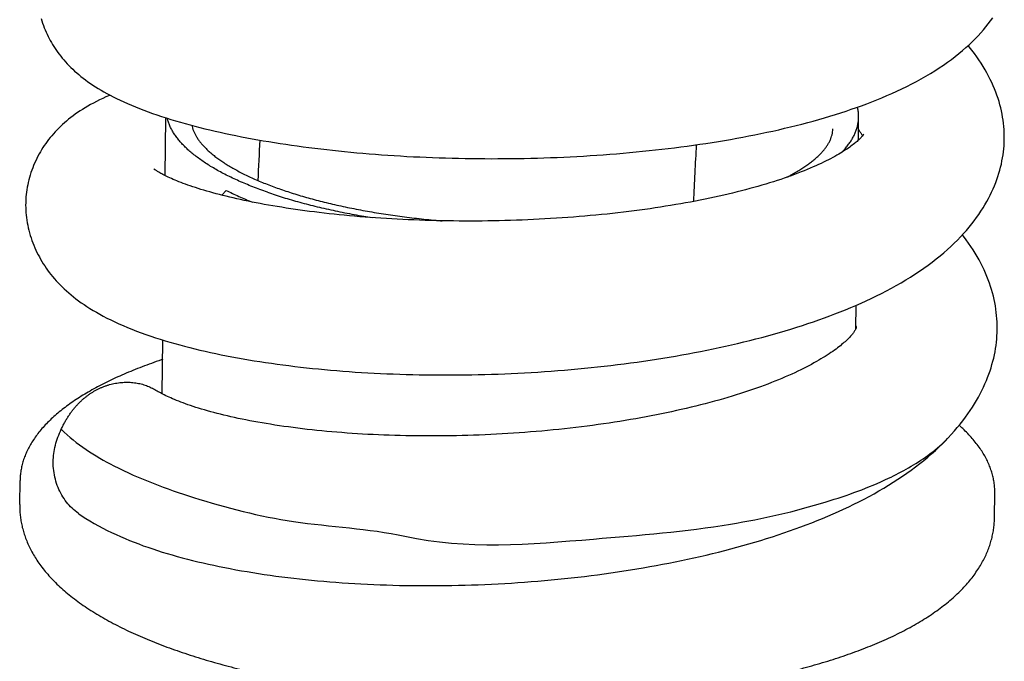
# Model space of a CAD drawing. Header units: millimetres. Extents: x 117 to 1320, y -43 to 1845.
# Tile 12 of 106: x 141 to 179, y 517 to 542. Entities that reach past the tile are written whole.
import ezdxf

# ---------------------------------------------------------------- set-up
doc = ezdxf.new("R2010")
doc.units = ezdxf.units.MM
doc.header["$LTSCALE"] = 65.395
doc.layers.get('0').update_dxf_attribs({"linetype": 'CONTINUOUS'})

msp = doc.modelspace()

# ---------------------------------------------------------------- linework, layer by layer
at = {"color": 7, "linetype": 'Continuous'}
for p, q in [((146.286, 536.177), (146.315, 538.429)), ((173.306, 537.558), (173.318, 538.459)), ((148.664, 535.603), (148.49, 535.417)), ((173.21, 530.212), (173.222, 531.123)), ((146.174, 527.669), (146.202, 529.768)), ((176.711, 525.857), (176.787, 525.936)), ((140.617, 523.352), (140.629, 524.293)), ((178.614, 522.853), (178.626, 523.795))]:
    msp.add_line(p, q, dxfattribs=at)
for points in [[(176.117, 540.161), (176.289, 540.268), (176.458, 540.376), (176.622, 540.486), (176.782, 540.598), (176.936, 540.711), (177.085, 540.825), (177.228, 540.939), (177.366, 541.054), (177.498, 541.168), (177.624, 541.283), (177.745, 541.398), (177.861, 541.513), (177.972, 541.629), (178.078, 541.744), (178.18, 541.86), (178.277, 541.975), (178.37, 542.091), (178.458, 542.207), (178.543, 542.323)], [(141.45, 542.304), (141.478, 542.213), (141.507, 542.122), (141.539, 542.033), (141.573, 541.945), (141.608, 541.859), (141.645, 541.773), (141.683, 541.689), (141.723, 541.606), (141.765, 541.525), (141.808, 541.445), (141.853, 541.365), (141.899, 541.287), (141.947, 541.21), (141.996, 541.134), (142.048, 541.059), (142.101, 540.984), (142.156, 540.91), (142.214, 540.835), (142.274, 540.761), (142.336, 540.687), (142.401, 540.613), (142.468, 540.54), (142.538, 540.467), (142.609, 540.395), (142.683, 540.324), (142.759, 540.254), (142.837, 540.184), (142.918, 540.115), (143.002, 540.046), (143.09, 539.977), (143.18, 539.908), (143.273, 539.84), (143.37, 539.773), (143.47, 539.705), (143.573, 539.639), (143.679, 539.573), (143.788, 539.507), (143.901, 539.441), (144.018, 539.376), (144.14, 539.311), (144.265, 539.246), (144.396, 539.181), (144.531, 539.116), (144.672, 539.051), (144.818, 538.986), (144.969, 538.921), (145.125, 538.857), (145.286, 538.792), (145.451, 538.729), (145.62, 538.666), (145.792, 538.604), (145.967, 538.543), (146.145, 538.484), (146.325, 538.426), (146.507, 538.369), (146.692, 538.313), (146.878, 538.259), (147.066, 538.205), (147.256, 538.153), (147.447, 538.103), (147.64, 538.053), (147.835, 538.005), (148.031, 537.958), (148.23, 537.912), (148.431, 537.866), (148.634, 537.822), (148.839, 537.779), (149.047, 537.736), (149.256, 537.695), (149.466, 537.654), (149.679, 537.615), (149.893, 537.576), (150.109, 537.539), (150.327, 537.502), (150.546, 537.467), (150.767, 537.432), (150.989, 537.399), (151.213, 537.366), (151.438, 537.334), (151.665, 537.303), (151.892, 537.274), (152.121, 537.245), (152.351, 537.217), (152.582, 537.191), (152.814, 537.165), (153.048, 537.14), (153.283, 537.116), (153.519, 537.093), (153.757, 537.071), (153.996, 537.05), (154.237, 537.03), (154.479, 537.011), (154.723, 536.993), (154.968, 536.976), (155.214, 536.96), (155.462, 536.944), (155.71, 536.93), (155.96, 536.917), (156.21, 536.905), (156.461, 536.894), (156.713, 536.884), (156.966, 536.875), (157.219, 536.866), (157.473, 536.859), (157.727, 536.853), (157.981, 536.849), (158.236, 536.845), (158.491, 536.842), (158.746, 536.84), (159.001, 536.839), (159.256, 536.84), (159.512, 536.841), (159.768, 536.843), (160.024, 536.847), (160.28, 536.852), (160.537, 536.857), (160.794, 536.864), (161.05, 536.872), (161.307, 536.881), (161.564, 536.891), (161.822, 536.902), (162.079, 536.915), (162.337, 536.928), (162.594, 536.943), (162.852, 536.959), (163.109, 536.975), (163.366, 536.993), (163.623, 537.012), (163.879, 537.033), (164.134, 537.054), (164.389, 537.077), (164.643, 537.1), (164.896, 537.125), (165.148, 537.151), (165.399, 537.178), (165.649, 537.206), (165.898, 537.235), (166.146, 537.266), (166.392, 537.297), (166.638, 537.33), (166.882, 537.364), (167.125, 537.399), (167.367, 537.435), (167.609, 537.472), (167.849, 537.511), (168.089, 537.551), (168.329, 537.592), (168.567, 537.635), (168.805, 537.679), (169.041, 537.724), (169.277, 537.77), (169.511, 537.818), (169.744, 537.867), (169.975, 537.917), (170.205, 537.969), (170.433, 538.022), (170.66, 538.076), (170.885, 538.132), (171.109, 538.189), (171.331, 538.247), (171.551, 538.307), (171.769, 538.368), (171.986, 538.43), (172.2, 538.494), (172.412, 538.559), (172.621, 538.626), (172.828, 538.694), (173.032, 538.763), (173.234, 538.833), (173.434, 538.905), (173.633, 538.979), (173.83, 539.055), (174.027, 539.133), (174.224, 539.213), (174.42, 539.297), (174.617, 539.383), (174.812, 539.472), (175.007, 539.563), (175.199, 539.657), (175.389, 539.754), (175.576, 539.852), (175.76, 539.953), (175.94, 540.056), (176.117, 540.161)], [(178.99, 537.426), (178.993, 537.509), (178.996, 537.627), (178.995, 537.744), (178.992, 537.862), (178.986, 537.98), (178.976, 538.099), (178.964, 538.218), (178.948, 538.337), (178.93, 538.457), (178.908, 538.578), (178.883, 538.699), (178.855, 538.82), (178.824, 538.942), (178.789, 539.064), (178.751, 539.186), (178.71, 539.309), (178.665, 539.433), (178.617, 539.556), (178.565, 539.681), (178.509, 539.805), (178.45, 539.93), (178.386, 540.056), (178.319, 540.181), (178.248, 540.307), (178.172, 540.434), (178.093, 540.561), (178.009, 540.688), (177.921, 540.815), (177.828, 540.943), (177.73, 541.071), (177.627, 541.199), (177.586, 541.248)], [(144.136, 539.313), (144.114, 539.304), (143.98, 539.245), (143.852, 539.186), (143.728, 539.127), (143.608, 539.067), (143.492, 539.007), (143.38, 538.946), (143.272, 538.885), (143.168, 538.823), (143.067, 538.761), (142.97, 538.698), (142.875, 538.635), (142.783, 538.571), (142.695, 538.506), (142.608, 538.44), (142.524, 538.374), (142.442, 538.307), (142.363, 538.238), (142.286, 538.169), (142.211, 538.099), (142.138, 538.028), (142.068, 537.956), (141.999, 537.884), (141.932, 537.81), (141.868, 537.735), (141.805, 537.66), (141.745, 537.584), (141.687, 537.507), (141.63, 537.428), (141.575, 537.349), (141.522, 537.269), (141.471, 537.188), (141.421, 537.105), (141.374, 537.021), (141.327, 536.936), (141.283, 536.848), (141.24, 536.759), (141.199, 536.669), (141.16, 536.578), (141.123, 536.485), (141.088, 536.392), (141.055, 536.297), (141.025, 536.202), (140.997, 536.107), (140.972, 536.012), (140.949, 535.916), (140.928, 535.82), (140.91, 535.725), (140.894, 535.629), (140.881, 535.535), (140.87, 535.44), (140.861, 535.347), (140.855, 535.254), (140.852, 535.187)], [(173.516, 537.795), (173.517, 537.795), (173.516, 537.794), (173.514, 537.79), (173.51, 537.784), (173.505, 537.776), (173.497, 537.765), (173.488, 537.753), (173.477, 537.738), (173.464, 537.722), (173.45, 537.704), (173.433, 537.685), (173.414, 537.665), (173.394, 537.643), (173.371, 537.62), (173.346, 537.596), (173.319, 537.57), (173.29, 537.543), (173.258, 537.514), (173.224, 537.485), (173.188, 537.455), (173.15, 537.424), (173.109, 537.392), (173.065, 537.359), (173.019, 537.324), (172.97, 537.289), (172.918, 537.253), (172.863, 537.215), (172.805, 537.177), (172.744, 537.138), (172.679, 537.097), (172.612, 537.056), (172.541, 537.014), (172.466, 536.972), (172.389, 536.928), (172.308, 536.884), (172.224, 536.839), (172.137, 536.794), (172.047, 536.749), (171.954, 536.703), (171.857, 536.657), (171.756, 536.61), (171.652, 536.563), (171.544, 536.515), (171.432, 536.467), (171.316, 536.418), (171.196, 536.369), (171.073, 536.32), (170.947, 536.272), (170.819, 536.223), (170.687, 536.175), (170.554, 536.127), (170.417, 536.08), (170.279, 536.033), (170.138, 535.986), (169.994, 535.94), (169.848, 535.894), (169.699, 535.849), (169.547, 535.804), (169.393, 535.759), (169.236, 535.715), (169.076, 535.671), (168.913, 535.628), (168.747, 535.585), (168.578, 535.542), (168.407, 535.5), (168.233, 535.458), (168.057, 535.417), (167.879, 535.377), (167.699, 535.337), (167.516, 535.298), (167.331, 535.26), (167.145, 535.222), (166.956, 535.185), (166.766, 535.149), (166.574, 535.114), (166.381, 535.079), (166.186, 535.046), (165.989, 535.013), (165.79, 534.981), (165.59, 534.949), (165.389, 534.919), (165.186, 534.889), (164.982, 534.86), (164.776, 534.832), (164.568, 534.805), (164.359, 534.779), (164.149, 534.753), (163.937, 534.729), (163.724, 534.705), (163.509, 534.682), (163.294, 534.66), (163.077, 534.638), (162.858, 534.618), (162.639, 534.599), (162.42, 534.58), (162.199, 534.563), (161.978, 534.546), (161.757, 534.53), (161.535, 534.516), (161.313, 534.502), (161.09, 534.489), (160.868, 534.477), (160.645, 534.466), (160.422, 534.456), (160.199, 534.447), (159.976, 534.438), (159.753, 534.431), (159.53, 534.425), (159.307, 534.42), (159.084, 534.415), (158.861, 534.412), (158.638, 534.409), (158.415, 534.407), (158.192, 534.407), (157.969, 534.407), (157.746, 534.408), (157.523, 534.41), (157.301, 534.413), (157.079, 534.417), (156.858, 534.421), (156.637, 534.427), (156.418, 534.433), (156.199, 534.441), (155.981, 534.449), (155.764, 534.458), (155.549, 534.468), (155.334, 534.479), (155.121, 534.491), (154.91, 534.503), (154.699, 534.517), (154.49, 534.531), (154.283, 534.546), (154.077, 534.561), (153.873, 534.578), (153.67, 534.595), (153.468, 534.613), (153.268, 534.632), (153.07, 534.652), (152.873, 534.672), (152.678, 534.693), (152.484, 534.715), (152.292, 534.738), (152.102, 534.761), (151.914, 534.785), (151.727, 534.81), (151.543, 534.835), (151.361, 534.861), (151.181, 534.887), (151.003, 534.914), (150.828, 534.942), (150.655, 534.97), (150.485, 534.999), (150.317, 535.028), (150.152, 535.058), (149.99, 535.088), (149.831, 535.118), (149.675, 535.149), (149.522, 535.18), (149.372, 535.211), (149.225, 535.243), (149.081, 535.275), (148.939, 535.307), (148.801, 535.34), (148.665, 535.373), (148.531, 535.406), (148.401, 535.439), (148.273, 535.473), (148.149, 535.507), (148.027, 535.541), (147.908, 535.575), (147.793, 535.609), (147.681, 535.643), (147.572, 535.677), (147.466, 535.71), (147.364, 535.744), (147.265, 535.777), (147.17, 535.811), (147.078, 535.843), (146.99, 535.876), (146.905, 535.908), (146.823, 535.94), (146.745, 535.971), (146.671, 536.002), (146.6, 536.032), (146.533, 536.061), (146.469, 536.089), (146.408, 536.117), (146.352, 536.144), (146.298, 536.17), (146.248, 536.196), (146.2, 536.22), (146.156, 536.244), (146.116, 536.266), (146.078, 536.287), (146.044, 536.307), (146.013, 536.326), (145.985, 536.343), (145.96, 536.359), (145.938, 536.373)], [(173.311, 537.958), (173.334, 537.93), (173.358, 537.9), (173.38, 537.871), (173.399, 537.844), (173.417, 537.818), (173.433, 537.794), (173.447, 537.772), (173.459, 537.752), (173.47, 537.734), (173.471, 537.731)], [(176.641, 533.174), (176.781, 533.296), (176.916, 533.42), (177.046, 533.543), (177.172, 533.668), (177.292, 533.793), (177.408, 533.918), (177.519, 534.043), (177.625, 534.169), (177.726, 534.294), (177.823, 534.419), (177.915, 534.545), (178.003, 534.669), (178.086, 534.794), (178.166, 534.919), (178.241, 535.043), (178.312, 535.168), (178.38, 535.292), (178.443, 535.415), (178.503, 535.539), (178.558, 535.662), (178.611, 535.784), (178.659, 535.907), (178.705, 536.028), (178.746, 536.15), (178.785, 536.271), (178.819, 536.391), (178.851, 536.511), (178.88, 536.631), (178.905, 536.75), (178.927, 536.869), (178.946, 536.987), (178.962, 537.105), (178.974, 537.223), (178.984, 537.34), (178.99, 537.426)], [(145.938, 536.373), (145.919, 536.386), (145.902, 536.398), (145.888, 536.408), (145.876, 536.417), (145.866, 536.425), (145.858, 536.431), (145.852, 536.436), (145.85, 536.437)], [(140.852, 535.187), (140.85, 535.116), (140.849, 535.022), (140.851, 534.927), (140.855, 534.831), (140.862, 534.735), (140.87, 534.637), (140.882, 534.54), (140.895, 534.441), (140.911, 534.342), (140.93, 534.244), (140.951, 534.145), (140.975, 534.046), (141.001, 533.947), (141.029, 533.849), (141.06, 533.751), (141.093, 533.654), (141.128, 533.558), (141.166, 533.463), (141.205, 533.369), (141.246, 533.277), (141.29, 533.186), (141.335, 533.096), (141.382, 533.007), (141.431, 532.919), (141.482, 532.831), (141.535, 532.745), (141.59, 532.66), (141.647, 532.575), (141.706, 532.491), (141.768, 532.408), (141.832, 532.325), (141.899, 532.243), (141.968, 532.161), (142.039, 532.08), (142.113, 531.999), (142.19, 531.919), (142.27, 531.84), (142.352, 531.761), (142.437, 531.682), (142.526, 531.605), (142.617, 531.528), (142.711, 531.451), (142.809, 531.375), (142.91, 531.299), (143.015, 531.224), (143.124, 531.148), (143.238, 531.074), (143.355, 530.999), (143.478, 530.924), (143.605, 530.85), (143.737, 530.776), (143.875, 530.701), (144.019, 530.627), (144.168, 530.553), (144.323, 530.479), (144.483, 530.406), (144.648, 530.334), (144.818, 530.262), (144.993, 530.191), (145.172, 530.121), (145.353, 530.053), (145.537, 529.987), (145.722, 529.923), (145.909, 529.861), (146.095, 529.802), (146.282, 529.744), (146.47, 529.687), (146.66, 529.633), (146.852, 529.58), (147.046, 529.528), (147.242, 529.477), (147.441, 529.428), (147.642, 529.379), (147.845, 529.332), (148.05, 529.286), (148.258, 529.242), (148.467, 529.198), (148.678, 529.156), (148.89, 529.115), (149.105, 529.075), (149.321, 529.037), (149.539, 528.999), (149.758, 528.963), (149.979, 528.928), (150.201, 528.894), (150.425, 528.861), (150.65, 528.829), (150.877, 528.799), (151.105, 528.77), (151.335, 528.741), (151.565, 528.714), (151.797, 528.688), (152.03, 528.664), (152.264, 528.64), (152.5, 528.618), (152.736, 528.596), (152.975, 528.576), (153.214, 528.557), (153.455, 528.539), (153.697, 528.522), (153.941, 528.507), (154.187, 528.492), (154.433, 528.479), (154.681, 528.466), (154.93, 528.455), (155.18, 528.445), (155.431, 528.436), (155.683, 528.428), (155.936, 528.422), (156.19, 528.416), (156.445, 528.412), (156.7, 528.409), (156.955, 528.407), (157.211, 528.407), (157.467, 528.407), (157.724, 528.409), (157.98, 528.412), (158.236, 528.416), (158.493, 528.421), (158.75, 528.427), (159.007, 528.435), (159.264, 528.443), (159.522, 528.453), (159.779, 528.465), (160.037, 528.477), (160.296, 528.491), (160.554, 528.505), (160.813, 528.522), (161.072, 528.539), (161.331, 528.557), (161.59, 528.577), (161.85, 528.598), (162.109, 528.62), (162.368, 528.644), (162.627, 528.669), (162.886, 528.695), (163.144, 528.722), (163.402, 528.75), (163.659, 528.78), (163.916, 528.811), (164.172, 528.843), (164.427, 528.877), (164.681, 528.911), (164.934, 528.947), (165.186, 528.984), (165.437, 529.023), (165.686, 529.062), (165.934, 529.103), (166.181, 529.145), (166.427, 529.188), (166.672, 529.232), (166.916, 529.278), (167.159, 529.325), (167.402, 529.374), (167.644, 529.423), (167.885, 529.475), (168.125, 529.527), (168.364, 529.581), (168.602, 529.636), (168.839, 529.693), (169.074, 529.751), (169.308, 529.81), (169.54, 529.871), (169.772, 529.933), (170.001, 529.997), (170.23, 530.062), (170.456, 530.128), (170.681, 530.196), (170.904, 530.265), (171.125, 530.336), (171.343, 530.408), (171.559, 530.481), (171.771, 530.555), (171.982, 530.63), (172.19, 530.707), (172.396, 530.785), (172.601, 530.865), (172.805, 530.947), (173.008, 531.031), (173.21, 531.118), (173.412, 531.207), (173.613, 531.298), (173.812, 531.392), (174.011, 531.488), (174.207, 531.586), (174.402, 531.686), (174.594, 531.789), (174.783, 531.894), (174.97, 532.001), (175.154, 532.11), (175.334, 532.221), (175.512, 532.334), (175.686, 532.449), (175.856, 532.567), (176.023, 532.686), (176.185, 532.807), (176.343, 532.928), (176.495, 533.051), (176.641, 533.174)], [(178.718, 530.137), (178.719, 530.225), (178.718, 530.349), (178.714, 530.473), (178.707, 530.598), (178.697, 530.723), (178.683, 530.848), (178.667, 530.974), (178.647, 531.1), (178.624, 531.226), (178.597, 531.352), (178.568, 531.479), (178.535, 531.606), (178.498, 531.734), (178.459, 531.862), (178.415, 531.99), (178.368, 532.119), (178.318, 532.247), (178.264, 532.376), (178.206, 532.506), (178.145, 532.635), (178.079, 532.765), (178.01, 532.895), (177.936, 533.026), (177.859, 533.157), (177.777, 533.288), (177.69, 533.419), (177.6, 533.55), (177.505, 533.681), (177.405, 533.812), (177.361, 533.868)], [(173.22, 530.258), (173.219, 530.251), (173.219, 530.245), (173.218, 530.24), (173.217, 530.236), (173.216, 530.232), (173.215, 530.227), (173.213, 530.22), (173.21, 530.212), (173.205, 530.202), (173.2, 530.19), (173.193, 530.176), (173.184, 530.16), (173.174, 530.142), (173.162, 530.122), (173.148, 530.101), (173.133, 530.078), (173.116, 530.054), (173.097, 530.029), (173.076, 530.002), (173.053, 529.974), (173.028, 529.944), (173, 529.914), (172.971, 529.882), (172.939, 529.848), (172.905, 529.814), (172.869, 529.778), (172.83, 529.742), (172.79, 529.705), (172.747, 529.667), (172.703, 529.628), (172.655, 529.589), (172.605, 529.548), (172.552, 529.506), (172.495, 529.462), (172.436, 529.418), (172.374, 529.373), (172.309, 529.326), (172.24, 529.279), (172.168, 529.231), (172.093, 529.182), (172.015, 529.132), (171.934, 529.082), (171.849, 529.031), (171.761, 528.979), (171.67, 528.927), (171.576, 528.874), (171.478, 528.821), (171.378, 528.767), (171.275, 528.714), (171.168, 528.66), (171.058, 528.606), (170.945, 528.551), (170.829, 528.496), (170.708, 528.441), (170.584, 528.386), (170.456, 528.33), (170.325, 528.274), (170.191, 528.218), (170.054, 528.163), (169.915, 528.108), (169.775, 528.054), (169.632, 528.001), (169.486, 527.947), (169.338, 527.894), (169.186, 527.841), (169.031, 527.789), (168.873, 527.736), (168.712, 527.684), (168.549, 527.633), (168.383, 527.581), (168.215, 527.531), (168.044, 527.481), (167.87, 527.431), (167.695, 527.382), (167.517, 527.334), (167.337, 527.286), (167.154, 527.239), (166.97, 527.193), (166.784, 527.148), (166.596, 527.103), (166.406, 527.059), (166.214, 527.016), (166.021, 526.973), (165.826, 526.932), (165.63, 526.891), (165.432, 526.851), (165.233, 526.812), (165.033, 526.774), (164.831, 526.737), (164.627, 526.701), (164.422, 526.665), (164.216, 526.631), (164.008, 526.597), (163.799, 526.564), (163.588, 526.532), (163.375, 526.501), (163.162, 526.471), (162.947, 526.442), (162.731, 526.413), (162.514, 526.386), (162.295, 526.359), (162.076, 526.334), (161.857, 526.309), (161.636, 526.286), (161.416, 526.263), (161.194, 526.242), (160.973, 526.221), (160.751, 526.202), (160.529, 526.184), (160.307, 526.166), (160.085, 526.15), (159.863, 526.135), (159.641, 526.12), (159.42, 526.107), (159.198, 526.095), (158.976, 526.084), (158.754, 526.074), (158.532, 526.064), (158.31, 526.056), (158.088, 526.049), (157.865, 526.043), (157.643, 526.038), (157.422, 526.034), (157.2, 526.031), (156.979, 526.029), (156.759, 526.028), (156.539, 526.028), (156.319, 526.029), (156.101, 526.03), (155.883, 526.033), (155.667, 526.037), (155.451, 526.042), (155.237, 526.048), (155.024, 526.055), (154.812, 526.063), (154.602, 526.071), (154.394, 526.081), (154.187, 526.092), (153.982, 526.103), (153.779, 526.115), (153.577, 526.129), (153.377, 526.143), (153.178, 526.158), (152.98, 526.174), (152.784, 526.191), (152.589, 526.208), (152.395, 526.227), (152.203, 526.246), (152.013, 526.266), (151.825, 526.287), (151.639, 526.309), (151.455, 526.332), (151.273, 526.355), (151.093, 526.379), (150.915, 526.404), (150.74, 526.43), (150.567, 526.456), (150.397, 526.483), (150.229, 526.51), (150.064, 526.538), (149.902, 526.566), (149.743, 526.595), (149.587, 526.625), (149.435, 526.654), (149.285, 526.685), (149.138, 526.715), (148.994, 526.746), (148.852, 526.778), (148.714, 526.81), (148.578, 526.842), (148.444, 526.875), (148.314, 526.908), (148.186, 526.941), (148.061, 526.975), (147.939, 527.009), (147.82, 527.043), (147.705, 527.077), (147.592, 527.111), (147.483, 527.145), (147.377, 527.179), (147.275, 527.214), (147.176, 527.248), (147.08, 527.282), (146.987, 527.315), (146.898, 527.349), (146.813, 527.382), (146.731, 527.414), (146.652, 527.447), (146.577, 527.478), (146.505, 527.51), (146.437, 527.54), (146.372, 527.57), (146.311, 527.6), (146.252, 527.629), (146.198, 527.656), (146.147, 527.683), (146.1, 527.708), (146.057, 527.732), (146.017, 527.755)], [(173.211, 530.318), (173.212, 530.316), (173.214, 530.306), (173.216, 530.297), (173.218, 530.289), (173.219, 530.281), (173.219, 530.274), (173.22, 530.265), (173.22, 530.258)], [(176.743, 525.895), (176.804, 525.959), (176.929, 526.092), (177.049, 526.226), (177.164, 526.359), (177.273, 526.492), (177.378, 526.625), (177.479, 526.757), (177.574, 526.89), (177.666, 527.021), (177.752, 527.153), (177.834, 527.284), (177.912, 527.414), (177.986, 527.544), (178.056, 527.674), (178.122, 527.803), (178.184, 527.931), (178.242, 528.059), (178.297, 528.186), (178.347, 528.313), (178.395, 528.439), (178.439, 528.565), (178.479, 528.691), (178.516, 528.816), (178.55, 528.941), (178.581, 529.065), (178.609, 529.189), (178.633, 529.313), (178.654, 529.436), (178.673, 529.559), (178.688, 529.682), (178.7, 529.804), (178.71, 529.927), (178.716, 530.049), (178.719, 530.137)], [(146.017, 527.755), (145.981, 527.776), (145.95, 527.795), (145.924, 527.811)], [(142.917, 522.998), (143.05, 522.907), (143.199, 522.811), (143.354, 522.715), (143.515, 522.62), (143.682, 522.527), (143.852, 522.436), (144.024, 522.348), (144.198, 522.264), (144.372, 522.182), (144.547, 522.104), (144.722, 522.029), (144.898, 521.957), (145.076, 521.887), (145.254, 521.819), (145.434, 521.752), (145.616, 521.688), (145.801, 521.626), (145.987, 521.564), (146.175, 521.505), (146.366, 521.447), (146.559, 521.39), (146.754, 521.335), (146.952, 521.281), (147.151, 521.229), (147.353, 521.178), (147.557, 521.128), (147.764, 521.079), (147.972, 521.032), (148.182, 520.987), (148.394, 520.942), (148.607, 520.899), (148.823, 520.857), (149.04, 520.817), (149.259, 520.778), (149.479, 520.74), (149.701, 520.704), (149.925, 520.668), (150.15, 520.634), (150.376, 520.602), (150.604, 520.57), (150.834, 520.54), (151.064, 520.511), (151.296, 520.483), (151.528, 520.457), (151.761, 520.432), (151.995, 520.408), (152.23, 520.386), (152.467, 520.365), (152.705, 520.345), (152.945, 520.326), (153.186, 520.308), (153.429, 520.292), (153.674, 520.277), (153.92, 520.263), (154.167, 520.25), (154.415, 520.239), (154.664, 520.229), (154.915, 520.22), (155.166, 520.212), (155.419, 520.206), (155.672, 520.201), (155.926, 520.197), (156.181, 520.195), (156.437, 520.194), (156.692, 520.194), (156.948, 520.195), (157.205, 520.198), (157.461, 520.202), (157.718, 520.207), (157.975, 520.214), (158.233, 520.222), (158.49, 520.231), (158.748, 520.241), (159.005, 520.253), (159.263, 520.266), (159.521, 520.28), (159.78, 520.296), (160.038, 520.313), (160.297, 520.331), (160.556, 520.351), (160.814, 520.372), (161.074, 520.395), (161.333, 520.418), (161.592, 520.443), (161.851, 520.47), (162.11, 520.498), (162.369, 520.527), (162.628, 520.557), (162.886, 520.589), (163.144, 520.622), (163.401, 520.657), (163.657, 520.693), (163.913, 520.73), (164.167, 520.769), (164.421, 520.808), (164.674, 520.85), (164.925, 520.892), (165.176, 520.936), (165.425, 520.981), (165.673, 521.027), (165.919, 521.075), (166.164, 521.124), (166.409, 521.174), (166.652, 521.225), (166.894, 521.279), (167.136, 521.333), (167.378, 521.389), (167.618, 521.447), (167.858, 521.506), (168.096, 521.566), (168.333, 521.628), (168.569, 521.692), (168.804, 521.756), (169.037, 521.823), (169.269, 521.891), (169.499, 521.96), (169.728, 522.03), (169.955, 522.103), (170.181, 522.176), (170.404, 522.251), (170.626, 522.328), (170.845, 522.405), (171.062, 522.484), (171.276, 522.565), (171.489, 522.647), (171.7, 522.73), (171.909, 522.815), (172.116, 522.902), (172.322, 522.991), (172.527, 523.082), (172.73, 523.175), (172.932, 523.27), (173.132, 523.367), (173.331, 523.466), (173.528, 523.568), (173.724, 523.671), (173.917, 523.777), (174.108, 523.885), (174.297, 523.996), (174.484, 524.108), (174.668, 524.223), (174.848, 524.339), (175.026, 524.458), (175.2, 524.578), (175.371, 524.701), (175.538, 524.825), (175.701, 524.95), (175.86, 525.077), (176.014, 525.206), (176.163, 525.335), (176.308, 525.464), (176.447, 525.595), (176.582, 525.725), (176.711, 525.857)]]:
    msp.add_lwpolyline(points, dxfattribs=at)
for centre, radius, start, end in [((418.558, 524.166), 268.918, 177.14455, 177.48019), ((418.702, 524.159), 252.062, 176.99376, 177.49614)]:
    msp.add_arc(centre, radius, start, end, dxfattribs=at)
for points, knots in [([(173.318, 538.459), (173.318, 538.478), (173.318, 538.544), (173.31, 538.657), (173.292, 538.768), (173.278, 538.831), (173.274, 538.847)], [0, 0, 0, 0, 0.05582, 0.1977262, 0.3411213, 0.3914557, 0.3914557, 0.3914557, 0.3914557]), ([(150.275, 535.53), (150.177, 535.564), (149.984, 535.633), (149.702, 535.741), (149.429, 535.852), (149.166, 535.965), (148.913, 536.081), (148.671, 536.199), (148.44, 536.32), (148.219, 536.443), (148.01, 536.568), (147.813, 536.695), (147.626, 536.824), (147.452, 536.955), (147.29, 537.087), (147.139, 537.221), (147.001, 537.356), (146.876, 537.492), (146.762, 537.63), (146.662, 537.769), (146.574, 537.908), (146.499, 538.049), (146.437, 538.19), (146.394, 538.311), (146.374, 538.386), (146.367, 538.413)], [0, 0, 0, 0, 0.310545, 0.613175, 0.907717, 1.194026, 1.471962, 1.741426, 2.00232, 2.254597, 2.498211, 2.733181, 2.959523, 3.177333, 3.386711, 3.587848, 3.780948, 3.966321, 4.144302, 4.315348, 4.479953, 4.638747, 4.792406, 4.941746, 5.024338, 5.024338, 5.024338, 5.024338]), ([(147.331, 538.134), (147.333, 538.12), (147.344, 538.068), (147.369, 537.98), (147.412, 537.87), (147.465, 537.763), (147.528, 537.656), (147.601, 537.549), (147.684, 537.442), (147.778, 537.335), (147.883, 537.227), (147.999, 537.118), (148.126, 537.009), (148.265, 536.9), (148.415, 536.79), (148.576, 536.681), (148.748, 536.572), (148.932, 536.464), (149.127, 536.357), (149.333, 536.25), (149.55, 536.145), (149.777, 536.041), (150.015, 535.939), (150.263, 535.839), (150.521, 535.741), (150.697, 535.678), (150.786, 535.647)], [0, 0, 0, 0, 0.041604, 0.157977, 0.274731, 0.393966, 0.517388, 0.646293, 0.781677, 0.924305, 1.074771, 1.233535, 1.400949, 1.577274, 1.762684, 1.95732, 2.161248, 2.374492, 2.597029, 2.828804, 3.069727, 3.319681, 3.578525, 3.846096, 4.122212, 4.406671, 4.406671, 4.406671, 4.406671]), ([(172.663, 537.087), (172.676, 537.101), (172.731, 537.158), (172.821, 537.26), (172.928, 537.395), (173.022, 537.532), (173.104, 537.67), (173.172, 537.81), (173.228, 537.95), (173.271, 538.09), (173.3, 538.232), (173.314, 538.355), (173.318, 538.431), (173.318, 538.459)], [0, 0, 0, 0, 0.056483, 0.235984, 0.40846, 0.574372, 0.734343, 0.889018, 1.039203, 1.18573, 1.329569, 1.4717, 1.557414, 1.557414, 1.557414, 1.557414]), ([(170.522, 536.116), (170.57, 536.141), (170.68, 536.198), (170.848, 536.292), (171.021, 536.396), (171.183, 536.5), (171.334, 536.605), (171.474, 536.71), (171.603, 536.815), (171.721, 536.921), (171.828, 537.026), (171.924, 537.13), (172.009, 537.235), (172.084, 537.34), (172.15, 537.445), (172.205, 537.552), (172.25, 537.66), (172.283, 537.77), (172.306, 537.885), (172.311, 537.962), (172.312, 538.002)], [0, 0, 0, 0, 0.161991, 0.37319, 0.575145, 0.768181, 0.952026, 1.126831, 1.293153, 1.450921, 1.6004, 1.742148, 1.876886, 2.005537, 2.129159, 2.248725, 2.365144, 2.479863, 2.594885, 2.713144, 2.713144, 2.713144, 2.713144]), ([(148.664, 535.603), (148.744, 535.563), (148.908, 535.483), (149.16, 535.367), (149.423, 535.254), (149.603, 535.181), (149.694, 535.145)], [0, 0, 0, 0, 0.269021, 0.546485, 0.832283, 1.127738, 1.127738, 1.127738, 1.127738]), ([(150.275, 535.53), (150.375, 535.495), (150.578, 535.427), (150.889, 535.328), (151.208, 535.232), (151.535, 535.14), (151.87, 535.051), (152.213, 534.965), (152.564, 534.883), (152.921, 534.805), (153.285, 534.731), (153.656, 534.66), (154.011, 534.596), (154.244, 534.558), (154.35, 534.541)], [0, 0, 0, 0, 0.318275, 0.644079, 0.977191, 1.317389, 1.664421, 2.018046, 2.377981, 2.743973, 3.115714, 3.492937, 3.87531, 4.199425, 4.199425, 4.199425, 4.199425]), ([(150.786, 535.647), (150.878, 535.615), (151.064, 535.552), (151.348, 535.461), (151.641, 535.373), (151.942, 535.288), (152.251, 535.205), (152.568, 535.126), (152.892, 535.05), (153.224, 534.976), (153.562, 534.906), (153.907, 534.84), (154.257, 534.776), (154.614, 534.717), (154.975, 534.66), (155.342, 534.608), (155.713, 534.559), (156.088, 534.514), (156.467, 534.473), (156.798, 534.441), (157.001, 534.423), (157.078, 534.417)], [0, 0, 0, 0, 0.290529, 0.588849, 0.894746, 1.207736, 1.527755, 1.854629, 2.187938, 2.527436, 2.872938, 3.224044, 3.580381, 3.941773, 4.307862, 4.678207, 5.052616, 5.430751, 5.812133, 6.196547, 6.42616, 6.42616, 6.42616, 6.42616]), ([(146.192, 529.013), (146.17, 529.006), (146.023, 528.956), (145.753, 528.862), (145.387, 528.726), (145.032, 528.586), (144.689, 528.442), (144.357, 528.294), (144.037, 528.142), (143.729, 527.985), (143.434, 527.825), (143.152, 527.661), (142.883, 527.493), (142.627, 527.322), (142.386, 527.146), (142.159, 526.968), (141.947, 526.786), (141.75, 526.601), (141.569, 526.413), (141.404, 526.224), (141.255, 526.032), (141.122, 525.84), (141.006, 525.647), (140.906, 525.453), (140.822, 525.26), (140.753, 525.066), (140.699, 524.872), (140.661, 524.679), (140.637, 524.486), (140.63, 524.357), (140.629, 524.293)], [0, 0, 0, 0, 0.067135, 0.466427, 0.857076, 1.238747, 1.611274, 1.974831, 2.3293, 2.674173, 3.009911, 3.336483, 3.653417, 3.961009, 4.259374, 4.548239, 4.827514, 5.097552, 5.358334, 5.609319, 5.85146, 6.085004, 6.309846, 6.526899, 6.737556, 6.942837, 7.143293, 7.34015, 7.534272, 7.726426, 7.726426, 7.726426, 7.726426]), ([(142.237, 526.29), (142.257, 526.335), (142.298, 526.423), (142.366, 526.552), (142.437, 526.677), (142.512, 526.797), (142.591, 526.912), (142.672, 527.022), (142.756, 527.126), (142.842, 527.225), (142.929, 527.317), (143.018, 527.404), (143.108, 527.484), (143.2, 527.56), (143.293, 527.63), (143.388, 527.695), (143.486, 527.756), (143.586, 527.813), (143.689, 527.866), (143.794, 527.914), (143.902, 527.958), (144.012, 527.997), (144.123, 528.031), (144.235, 528.06), (144.349, 528.084), (144.463, 528.103), (144.578, 528.116), (144.692, 528.124), (144.806, 528.126), (144.918, 528.123), (145.03, 528.114), (145.139, 528.1), (145.247, 528.081), (145.352, 528.057), (145.455, 528.028), (145.555, 527.994), (145.652, 527.956), (145.747, 527.912), (145.837, 527.864), (145.896, 527.829), (145.924, 527.811)], [0, 0, 0, 0, 0.146814, 0.292353, 0.436142, 0.577946, 0.717472, 0.854241, 0.988009, 1.11868, 1.245948, 1.369652, 1.490322, 1.608553, 1.724955, 1.840373, 1.955356, 2.070306, 2.185687, 2.301701, 2.418032, 2.534381, 2.65078, 2.767089, 2.883094, 2.99881, 3.114083, 3.228598, 3.342223, 3.454971, 3.566644, 3.677139, 3.786519, 3.89456, 4.001051, 4.106273, 4.210699, 4.314745, 4.418983, 4.518838, 4.518838, 4.518838, 4.518838]), ([(141.923, 525.023), (141.926, 525.238), (141.988, 525.677), (142.14, 526.091), (142.237, 526.29)], [0, 0, 0, 0, 0.648021, 1.313928, 1.313928, 1.313928, 1.313928]), ([(142.237, 526.29), (142.826, 525.703), (144.504, 524.644), (147.584, 523.505), (151.39, 522.533), (154.202, 522.424), (155.631, 522.129)], [0, 0, 0, 0, 2.497036, 5.83829, 9.846997, 14.223571, 14.223571, 14.223571, 14.223571]), ([(178.626, 523.795), (178.627, 523.859), (178.624, 523.987), (178.605, 524.18), (178.572, 524.373), (178.524, 524.567), (178.461, 524.762), (178.382, 524.958), (178.287, 525.154), (178.176, 525.351), (178.049, 525.547), (177.905, 525.743), (177.744, 525.937), (177.568, 526.13), (177.396, 526.3), (177.283, 526.404), (177.236, 526.446)], [0, 0, 0, 0, 0.191646, 0.384617, 0.580165, 0.779531, 0.983938, 1.194458, 1.412034, 1.637458, 1.871338, 2.114095, 2.366026, 2.627216, 2.897719, 3.088755, 3.088755, 3.088755, 3.088755]), ([(155.631, 522.129), (158.021, 521.587), (162.349, 521.967), (167.83, 522.402), (171.68, 523.281), (174.255, 524.212), (175.814, 525.081), (176.52, 525.665), (176.743, 525.895)], [0, 0, 0, 0, 7.354561, 12.72838, 16.558057, 19.150494, 20.921625, 21.882503, 21.882503, 21.882503, 21.882503]), ([(142.917, 522.998), (142.912, 523.001), (142.82, 523.066), (142.65, 523.207), (142.434, 523.449), (142.251, 523.723), (142.105, 524.022), (141.999, 524.342), (141.934, 524.678), (141.922, 524.907), (141.923, 525.023)], [0, 0, 0, 0, 0.017351, 0.337463, 0.660767, 0.98817, 1.319995, 1.65632, 1.997297, 2.343445, 2.343445, 2.343445, 2.343445]), ([(140.617, 523.352), (140.616, 523.282), (140.618, 523.143), (140.634, 522.934), (140.663, 522.725), (140.705, 522.515), (140.759, 522.304), (140.828, 522.093), (140.911, 521.88), (141.009, 521.666), (141.123, 521.45), (141.254, 521.233), (141.403, 521.015), (141.569, 520.797), (141.755, 520.579), (141.959, 520.361), (142.182, 520.146), (142.422, 519.934), (142.68, 519.725), (142.952, 519.522), (143.24, 519.324), (143.541, 519.132), (143.854, 518.945), (144.179, 518.765), (144.516, 518.59), (144.864, 518.421), (145.222, 518.258), (145.59, 518.1), (145.967, 517.947), (146.355, 517.8), (146.617, 517.706), (146.749, 517.66)], [0, 0, 0, 0, 0.207998, 0.416946, 0.627708, 0.841337, 1.058562, 1.280692, 1.508743, 1.743707, 1.986987, 2.239832, 2.503068, 2.777567, 3.063871, 3.362138, 3.672125, 3.993076, 4.324192, 4.664652, 5.013729, 5.37085, 5.735601, 6.107711, 6.487009, 6.873397, 7.266817, 7.667229, 8.074599, 8.488884, 8.91003, 8.91003, 8.91003, 8.91003]), ([(146.749, 517.66), (146.884, 517.613), (147.156, 517.521), (147.569, 517.389), (147.991, 517.262), (148.421, 517.14), (148.86, 517.022), (149.306, 516.91), (149.759, 516.802), (150.219, 516.7), (150.686, 516.602), (151.16, 516.509), (151.639, 516.421), (152.124, 516.338), (152.615, 516.26), (153.11, 516.187), (153.61, 516.119), (154.115, 516.056), (154.624, 515.998), (155.136, 515.946), (155.651, 515.898), (156.17, 515.855), (156.691, 515.818), (157.214, 515.786), (157.738, 515.759), (158.264, 515.737), (158.791, 515.72), (159.319, 515.709), (159.847, 515.702), (160.375, 515.701), (160.902, 515.705), (161.428, 515.715), (161.953, 515.729), (162.476, 515.749), (162.996, 515.774), (163.515, 515.804), (164.03, 515.84), (164.543, 515.88), (165.051, 515.926), (165.556, 515.977), (166.056, 516.033), (166.552, 516.094), (167.042, 516.16), (167.528, 516.232), (168.007, 516.308), (168.48, 516.389), (168.948, 516.476), (169.408, 516.567), (169.861, 516.664), (170.308, 516.766), (170.746, 516.872), (171.177, 516.984), (171.6, 517.101), (172.014, 517.223), (172.42, 517.35), (172.817, 517.483), (173.204, 517.621), (173.582, 517.764), (173.951, 517.913), (174.31, 518.067), (174.658, 518.227), (174.995, 518.393), (175.321, 518.565), (175.635, 518.744), (175.936, 518.927), (176.224, 519.117), (176.497, 519.312), (176.754, 519.512), (176.995, 519.716), (177.218, 519.923), (177.423, 520.132), (177.609, 520.342), (177.778, 520.552), (177.929, 520.764), (178.063, 520.975), (178.181, 521.186), (178.284, 521.395), (178.371, 521.605), (178.445, 521.813), (178.505, 522.022), (178.552, 522.23), (178.586, 522.437), (178.607, 522.645), (178.613, 522.784), (178.614, 522.853)], [0, 0, 0, 0, 0.427329, 0.861331, 1.301823, 1.749434, 2.203427, 2.66329, 3.129199, 3.601002, 4.078041, 4.560244, 5.047875, 5.540102, 6.036664, 6.537771, 7.04276, 7.551274, 8.06324, 8.578343, 9.096091, 9.616232, 10.138613, 10.662709, 11.188202, 11.714881, 12.242332, 12.770211, 13.298192, 13.825948, 14.353157, 14.87947, 15.404476, 15.927969, 16.449629, 16.968917, 17.485707, 17.999737, 18.510501, 19.017713, 19.52129, 20.020854, 20.515778, 21.006266, 21.492066, 21.972321, 22.447333, 22.916991, 23.380589, 23.838063, 24.289649, 24.734886, 25.17316, 25.605173, 26.030803, 26.448682, 26.860103, 27.265024, 27.662109, 28.052328, 28.435975, 28.811793, 29.180121, 29.541508, 29.894642, 30.238882, 30.574852, 30.901079, 31.215583, 31.520063, 31.813911, 32.093598, 32.362674, 32.622337, 32.872933, 33.113261, 33.346639, 33.572632, 33.793696, 34.0098, 34.222542, 34.432774, 34.641258, 34.84919, 34.84919, 34.84919, 34.84919])]:
    msp.add_open_spline(points, degree=3, knots=knots, dxfattribs=at)

doc.saveas('drawing.dxf')
